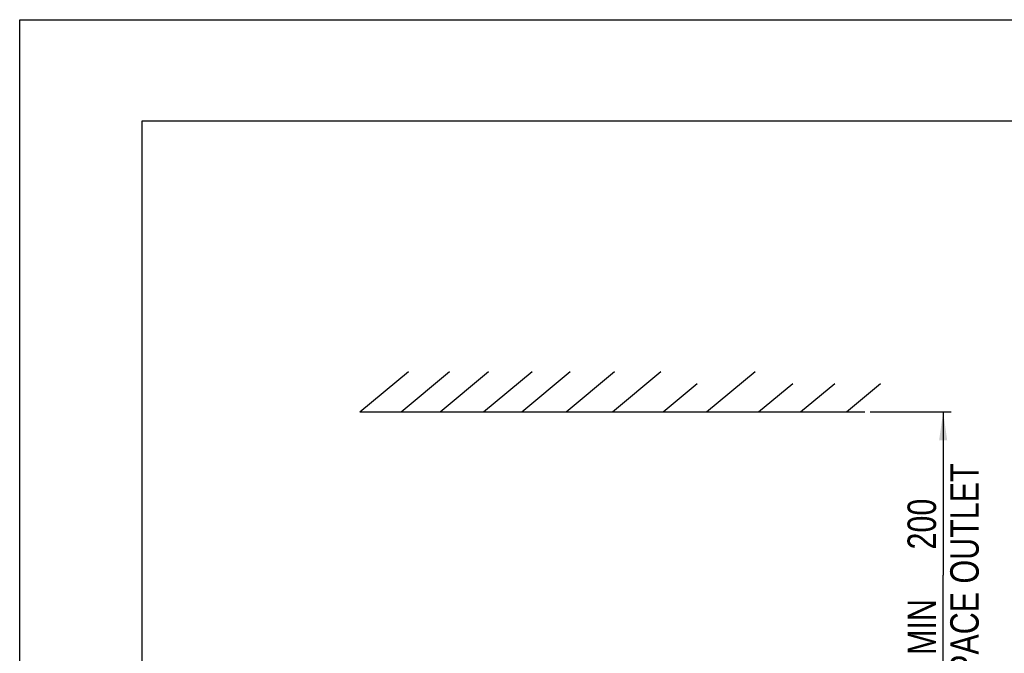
# Model space of a CAD drawing. Extents: x 0 to 420, y 0 to 297.
# Tile 10 of 38: x 0 to 121, y 219 to 297. Entities that reach past the tile are written whole.
import ezdxf

# ---------------------------------------------------------------- set-up
doc = ezdxf.new("R2010")
doc.units = 0
doc.header["$LTSCALE"] = 23.1
doc.layers.get('0').update_dxf_attribs({"linetype": 'CONTINUOUS'})
doc.styles.get("Standard").update_dxf_attribs({"font": 'txt', "width": 0.8})
doc.dimstyles.get("Standard").update_dxf_attribs({"dimtxt": 2.5, "dimasz": 2.5, "dimexe": 1.25, "dimexo": 0.625, "dimtad": 1, "dimcen": 2.5, "dimazin": 3, "dimtfac": 1, "dimtmove": 0, "dimatfit": 3})

# ---------------------------------------------------------------- blocks, each defined once
blk = doc.blocks.new('_FILLED')
at = {"color": 0, "linetype": 'BYBLOCK'}
blk.add_solid([(0, 0), (-1, 0.143), (-1, -0.143)], dxfattribs=at)
blk = doc.blocks.new('*D1')
at = {"color": 2, "linetype": 'CONTINUOUS'}
for p, q in [((104.51, 248.76), (114.48, 248.76)), ((113.48, 248.76), (113.48, 228.71)), ((113.48, 208.66), (113.48, 228.71)), ((94.26, 208.66), (114.48, 208.66))]:
    blk.add_line(p, q, dxfattribs=at)
at = {"color": 2, "linetype": 'CONTINUOUS', "xscale": 3.5, "yscale": 3.5, "zscale": 3.5}
for p, rotation in [((113.48, 248.76), 90), ((113.48, 208.66), 270)]:
    blk.add_blockref('_FILLED', p, dxfattribs=dict(at, rotation=rotation))
at = {"color": 5, "linetype": 'CONTINUOUS', "width": 0.8}
for s, p in [('AIR SPACE OUTLET', (117.85, 206.65)), ('200', (112.6, 231.85)), (' MIN ', (112.6, 217.85))]:
    blk.add_text(s, height=3.5, rotation=90, dxfattribs=at).set_placement(p)

msp = doc.modelspace()

# ---------------------------------------------------------------- linework, layer by layer
at = {"color": 7, "linetype": 'CONTINUOUS'}
for p, q in [((0, 0), (0, 297)), ((0, 297), (420, 297)), ((15, 284.5), (15, 12.5)), ((405, 284.5), (15, 284.5)), ((41.81, 248.758), (47.769, 253.758)), ((46.868, 248.758), (52.826, 253.758)), ((51.655, 248.758), (57.614, 253.758)), ((57.006, 248.758), (62.964, 253.758)), ((61.699, 248.758), (67.658, 253.758)), ((67.144, 248.758), (73.102, 253.758)), ((72.834, 248.758), (78.793, 253.758)), ((84.416, 248.758), (90.375, 253.758)), ((79.065, 248.758), (83.259, 252.277)), ((90.799, 248.758), (94.993, 252.277)), ((95.962, 248.758), (100.156, 252.277)), ((101.594, 248.758), (105.788, 252.277)), ((41.81, 248.758), (103.857, 248.758))]:
    msp.add_line(p, q, dxfattribs=at)

# ---------------------------------------------------------------- dimensions: what is measured, and where the dimension line sits
at = {"color": 2, "linetype": 'CONTINUOUS'}
dim = msp.add_linear_dim(base=(113.478, 208.659), p1=(104.511, 248.758), p2=(94.264, 208.659), angle=270, dimstyle='Standard', dxfattribs=at)
dim.commit()
dim.dimension.update_dxf_attribs({"geometry": '*D1', "text_midpoint": (113.478, 229.054), "dimtype": 128})

doc.saveas('drawing.dxf')
